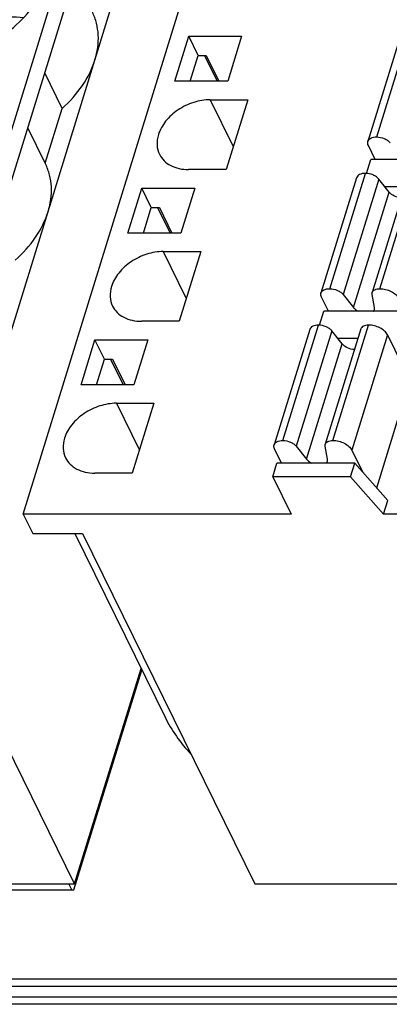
# Model space of a CAD drawing. Header units: millimetres. Extents: x 0 to 420, y 0 to 297.
# Tile 51 of 76: x 200 to 210, y 207 to 233. Entities that reach past the tile are written whole.
import ezdxf

# ---------------------------------------------------------------- set-up
doc = ezdxf.new("R2010")
doc.units = ezdxf.units.MM
doc.header["$LTSCALE"] = 23.1
doc.layers.get('0').update_dxf_attribs({"linetype": 'CONTINUOUS'})
doc.layers.add('LAY0002', color=7, linetype='CONTINUOUS')

msp = doc.modelspace()

# ---------------------------------------------------------------- linework, layer by layer
at = {"color": 7, "linetype": 'Continuous'}
for p, q in [((196.865, 219.839), (211.389, 266.838)), ((200.227, 219.839), (214.751, 266.838)), ((197.109, 219.341), (211.633, 266.341)), ((197.841, 217.849), (212.365, 264.849)), ((209.344, 229.572), (210.264, 232.548)), ((210.037, 232.434), (209.117, 229.457)), ((204.139, 231.009), (204.497, 232.168)), ((204.741, 231.671), (204.497, 232.168)), ((204.497, 232.168), (205.861, 232.168)), ((205.861, 232.168), (205.502, 231.009)), ((204.537, 231.009), (204.741, 231.671)), ((204.741, 231.671), (204.948, 231.671)), ((204.901, 231.671), (205.226, 231.009)), ((204.948, 231.671), (205.273, 231.009)), ((201.23, 230.307), (200.781, 231.223)), ((205.502, 231.009), (204.139, 231.009)), ((205.051, 230.531), (205.644, 229.322)), ((205.051, 230.531), (206.018, 230.531)), ((206.018, 230.531), (205.461, 228.729)), ((200.793, 228.892), (201.23, 230.307)), ((200.802, 228.875), (200.343, 229.808)), ((209.309, 228.988), (209.129, 229.354)), ((209.081, 228.63), (209.192, 228.988)), ((211.198, 228.988), (209.192, 228.988)), ((205.461, 228.729), (204.494, 228.729)), ((208.826, 228.517), (207.906, 225.541)), ((208.134, 225.655), (209.054, 228.632)), ((209.399, 228.481), (208.479, 225.505)), ((210.148, 228.534), (209.228, 225.557)), ((209.666, 228.147), (209.399, 228.481)), ((209.424, 225.655), (210.343, 228.632)), ((202.929, 227.092), (203.287, 228.252)), ((203.531, 227.754), (203.287, 228.252)), ((203.287, 228.252), (204.65, 228.252)), ((204.65, 228.252), (204.292, 227.092)), ((210.071, 228.283), (209.557, 228.283)), ((208.746, 225.171), (209.666, 228.147)), ((203.327, 227.092), (203.531, 227.754)), ((203.531, 227.754), (203.738, 227.754)), ((203.691, 227.754), (204.016, 227.092)), ((203.738, 227.754), (204.063, 227.092)), ((204.292, 227.092), (202.929, 227.092)), ((203.84, 226.614), (204.434, 225.405)), ((203.84, 226.614), (204.808, 226.614)), ((204.808, 226.614), (204.251, 224.813)), ((208.098, 225.071), (207.919, 225.437)), ((208.479, 225.505), (208.746, 225.171)), ((209.287, 225.171), (209.226, 225.505)), ((207.871, 224.714), (207.981, 225.071)), ((209.987, 225.071), (207.981, 225.071)), ((204.251, 224.813), (203.284, 224.813)), ((206.924, 221.738), (207.844, 224.715)), ((208.213, 221.738), (209.133, 224.715)), ((207.616, 224.601), (206.696, 221.624)), ((208.188, 224.565), (207.269, 221.588)), ((208.938, 224.617), (208.018, 221.64)), ((208.456, 224.231), (208.188, 224.565)), ((209.624, 224.466), (208.704, 221.49)), ((209.624, 224.466), (210.203, 223.285)), ((201.719, 223.176), (202.077, 224.335)), ((202.321, 223.838), (202.077, 224.335)), ((202.077, 224.335), (203.44, 224.335)), ((203.44, 224.335), (203.082, 223.176)), ((207.536, 221.254), (208.456, 224.231)), ((208.861, 224.366), (208.347, 224.366)), ((202.116, 223.176), (202.321, 223.838)), ((202.321, 223.838), (202.528, 223.838)), ((202.481, 223.838), (202.806, 223.176)), ((202.528, 223.838), (202.852, 223.176)), ((203.082, 223.176), (201.719, 223.176)), ((209.346, 220.513), (210.203, 223.285)), ((202.63, 222.698), (203.224, 221.489)), ((202.63, 222.698), (203.597, 222.698)), ((203.597, 222.698), (203.04, 220.896)), ((207.269, 221.588), (207.536, 221.254)), ((208.077, 221.254), (208.016, 221.588)), ((206.888, 221.155), (206.708, 221.521)), ((208.704, 221.49), (208.981, 220.925)), ((206.662, 220.802), (206.771, 221.155)), ((208.777, 221.155), (206.771, 221.155)), ((208.668, 220.802), (208.777, 221.155)), ((209.632, 220.191), (208.777, 221.155)), ((203.04, 220.896), (202.073, 220.896)), ((206.662, 220.802), (207.135, 219.839)), ((208.668, 220.802), (206.662, 220.802)), ((208.668, 220.802), (209.523, 219.839)), ((209.523, 219.839), (209.632, 220.191)), ((200.227, 219.839), (200.471, 219.341)), ((207.135, 219.839), (200.227, 219.839)), ((214.043, 219.839), (209.523, 219.839)), ((200.471, 219.341), (201.76, 219.341)), ((201.555, 219.341), (203.893, 214.577)), ((201.76, 219.341), (206.199, 210.297)), ((201.547, 210.297), (197.841, 217.849)), ((201.547, 210.297), (203.265, 215.856)), ((189.021, 210.297), (201.547, 210.297)), ((201.477, 210.14), (201.4, 210.297)), ((206.199, 210.297), (218.725, 210.297))]:
    msp.add_line(p, q, dxfattribs=at)
msp.add_ellipse((206.765, 214.4), major_axis=(2.939, -1.832), ratio=0.578983, start_param=-2.393368, end_param=-2.008523, dxfattribs=at)
for points, knots in [([(197.305, 232.307), (197.401, 232.602), (197.687, 233.017), (198.201, 233.427), (198.662, 233.67), (199.155, 233.821), (199.648, 233.871), (200.11, 233.814), (200.388, 233.7), (200.509, 233.627)], [0, 0, 0, 0, 0.240596, 0.373148, 0.508575, 0.642474, 0.770713, 0.890254, 1, 1, 1, 1]), ([(198.395, 231.667), (198.666, 231.712), (199.067, 231.835), (199.558, 232.09), (200.006, 232.399), (200.464, 232.861), (200.708, 233.316), (200.779, 233.547)], [0, 0, 0, 0, 0.259675, 0.391493, 0.522068, 0.772091, 1, 1, 1, 1]), ([(202.077, 231.558), (202.141, 231.765), (202.189, 232.09), (202.127, 232.508), (202.056, 232.701), (202.012, 232.791)], [0, 0, 0, 0, 0.516103, 0.760451, 1, 1, 1, 1]), ([(200.234, 232.646), (199.998, 232.681), (199.491, 232.642), (199.03, 232.438), (198.817, 232.298)], [0, 0, 0, 0, 0.483949, 1, 1, 1, 1]), ([(201.23, 230.307), (201.428, 230.483), (201.772, 230.864), (202.005, 231.325), (202.077, 231.558)], [0, 0, 0, 0, 0.521496, 1, 1, 1, 1]), ([(205.051, 230.531), (204.907, 230.531), (204.612, 230.481), (204.213, 230.287), (203.892, 230.001), (203.752, 229.755), (203.713, 229.63)], [0, 0, 0, 0, 0.253211, 0.516158, 0.770088, 1, 1, 1, 1]), ([(203.713, 229.63), (203.687, 229.545), (203.661, 229.371), (203.703, 229.198), (203.74, 229.124)], [0, 0, 0, 0, 0.51744, 1, 1, 1, 1]), ([(209.129, 229.354), (209.121, 229.371), (209.109, 229.405), (209.112, 229.441), (209.117, 229.457)], [0, 0, 0, 0, 0.525206, 1, 1, 1, 1]), ([(209.117, 229.457), (209.122, 229.475), (209.143, 229.509), (209.196, 229.545), (209.265, 229.567), (209.317, 229.572), (209.344, 229.572)], [0, 0, 0, 0, 0.202179, 0.429885, 0.696445, 1, 1, 1, 1]), ([(209.344, 229.572), (209.411, 229.572), (209.512, 229.549), (209.625, 229.486), (209.671, 229.444), (209.689, 229.421)], [0, 0, 0, 0, 0.520416, 0.774901, 1, 1, 1, 1]), ([(203.74, 229.124), (203.77, 229.063), (203.853, 228.948), (204.031, 228.822), (204.251, 228.745), (204.411, 228.729), (204.494, 228.729)], [0, 0, 0, 0, 0.226861, 0.465031, 0.722064, 1, 1, 1, 1]), ([(200.867, 227.641), (200.931, 227.848), (200.979, 228.173), (200.917, 228.591), (200.846, 228.784), (200.802, 228.874)], [0, 0, 0, 0, 0.516103, 0.760451, 1, 1, 1, 1]), ([(209.054, 228.632), (209.027, 228.632), (208.975, 228.627), (208.906, 228.605), (208.853, 228.569), (208.832, 228.535), (208.826, 228.517)], [0, 0, 0, 0, 0.303555, 0.570115, 0.797821, 1, 1, 1, 1]), ([(209.399, 228.481), (209.381, 228.504), (209.334, 228.546), (209.222, 228.609), (209.121, 228.632), (209.054, 228.632)], [0, 0, 0, 0, 0.225099, 0.479584, 1, 1, 1, 1]), ([(209.983, 228), (209.921, 228.003), (209.804, 228.034), (209.701, 228.103), (209.666, 228.147)], [0, 0, 0, 0, 0.525011, 1, 1, 1, 1]), ([(200.02, 226.39), (200.218, 226.566), (200.562, 226.948), (200.795, 227.409), (200.867, 227.641)], [0, 0, 0, 0, 0.521496, 1, 1, 1, 1]), ([(203.84, 226.614), (203.696, 226.614), (203.402, 226.564), (203.003, 226.371), (202.682, 226.084), (202.541, 225.839), (202.503, 225.714)], [0, 0, 0, 0, 0.253211, 0.516158, 0.770088, 1, 1, 1, 1]), ([(202.503, 225.714), (202.477, 225.628), (202.45, 225.454), (202.493, 225.282), (202.53, 225.207)], [0, 0, 0, 0, 0.51744, 1, 1, 1, 1]), ([(207.906, 225.541), (207.912, 225.558), (207.933, 225.593), (207.986, 225.629), (208.055, 225.651), (208.107, 225.655), (208.134, 225.655)], [0, 0, 0, 0, 0.202179, 0.429885, 0.696445, 1, 1, 1, 1]), ([(208.134, 225.655), (208.201, 225.655), (208.302, 225.632), (208.415, 225.569), (208.461, 225.527), (208.479, 225.505)], [0, 0, 0, 0, 0.520416, 0.774901, 1, 1, 1, 1]), ([(209.229, 225.557), (209.233, 225.572), (209.251, 225.602), (209.297, 225.633), (209.356, 225.651), (209.4, 225.655), (209.424, 225.655)], [0, 0, 0, 0, 0.202321, 0.430066, 0.696387, 1, 1, 1, 1]), ([(209.424, 225.655), (209.474, 225.655), (209.577, 225.641), (209.719, 225.589), (209.837, 225.512), (209.896, 225.443), (209.914, 225.406)], [0, 0, 0, 0, 0.264742, 0.536643, 0.788515, 1, 1, 1, 1]), ([(207.919, 225.437), (207.91, 225.454), (207.899, 225.488), (207.902, 225.525), (207.906, 225.541)], [0, 0, 0, 0, 0.525206, 1, 1, 1, 1]), ([(209.226, 225.505), (209.225, 225.509), (209.223, 225.527), (209.225, 225.545), (209.229, 225.557)], [0, 0, 0, 0, 0.259402, 1, 1, 1, 1]), ([(202.53, 225.207), (202.559, 225.146), (202.643, 225.032), (202.821, 224.906), (203.041, 224.829), (203.201, 224.813), (203.284, 224.813)], [0, 0, 0, 0, 0.226861, 0.465031, 0.722064, 1, 1, 1, 1]), ([(208.746, 225.171), (208.754, 225.161), (208.792, 225.12), (208.84, 225.089), (208.879, 225.071)], [0, 0, 0, 0, 0.22734, 1, 1, 1, 1]), ([(209.284, 225.12), (209.288, 225.132), (209.29, 225.149), (209.288, 225.166), (209.287, 225.171)], [0, 0, 0, 0, 0.741203, 1, 1, 1, 1]), ([(209.252, 225.071), (209.256, 225.074), (209.27, 225.088), (209.28, 225.106), (209.284, 225.12)], [0, 0, 0, 0, 0.262212, 1, 1, 1, 1]), ([(207.844, 224.715), (207.816, 224.715), (207.765, 224.711), (207.695, 224.689), (207.642, 224.653), (207.621, 224.618), (207.616, 224.601)], [0, 0, 0, 0, 0.303555, 0.570115, 0.797821, 1, 1, 1, 1]), ([(208.188, 224.565), (208.171, 224.587), (208.124, 224.629), (208.011, 224.692), (207.911, 224.715), (207.844, 224.715)], [0, 0, 0, 0, 0.225099, 0.479584, 1, 1, 1, 1]), ([(209.133, 224.715), (209.11, 224.715), (209.065, 224.711), (209.006, 224.693), (208.961, 224.662), (208.943, 224.632), (208.938, 224.617)], [0, 0, 0, 0, 0.303613, 0.569934, 0.797679, 1, 1, 1, 1]), ([(209.624, 224.466), (209.606, 224.503), (209.547, 224.572), (209.428, 224.649), (209.286, 224.701), (209.184, 224.715), (209.133, 224.715)], [0, 0, 0, 0, 0.211485, 0.463357, 0.735258, 1, 1, 1, 1]), ([(208.773, 224.083), (208.711, 224.087), (208.593, 224.117), (208.491, 224.186), (208.456, 224.231)], [0, 0, 0, 0, 0.525011, 1, 1, 1, 1]), ([(202.63, 222.698), (202.486, 222.698), (202.191, 222.647), (201.792, 222.454), (201.471, 222.167), (201.331, 221.922), (201.292, 221.797)], [0, 0, 0, 0, 0.253211, 0.516158, 0.770088, 1, 1, 1, 1]), ([(201.292, 221.797), (201.266, 221.712), (201.24, 221.538), (201.283, 221.365), (201.319, 221.291)], [0, 0, 0, 0, 0.51744, 1, 1, 1, 1]), ([(206.708, 221.521), (206.7, 221.537), (206.689, 221.572), (206.691, 221.608), (206.696, 221.624)], [0, 0, 0, 0, 0.525206, 1, 1, 1, 1]), ([(206.696, 221.624), (206.702, 221.641), (206.723, 221.676), (206.775, 221.712), (206.845, 221.734), (206.896, 221.738), (206.924, 221.738)], [0, 0, 0, 0, 0.202179, 0.429885, 0.696445, 1, 1, 1, 1]), ([(206.924, 221.738), (206.991, 221.738), (207.091, 221.715), (207.204, 221.653), (207.251, 221.611), (207.269, 221.588)], [0, 0, 0, 0, 0.520416, 0.774901, 1, 1, 1, 1]), ([(208.016, 221.588), (208.015, 221.593), (208.013, 221.61), (208.014, 221.628), (208.018, 221.641)], [0, 0, 0, 0, 0.259402, 1, 1, 1, 1]), ([(208.018, 221.641), (208.023, 221.656), (208.041, 221.685), (208.086, 221.716), (208.146, 221.735), (208.19, 221.738), (208.213, 221.738)], [0, 0, 0, 0, 0.202321, 0.430066, 0.696387, 1, 1, 1, 1]), ([(208.213, 221.738), (208.264, 221.738), (208.366, 221.725), (208.509, 221.672), (208.627, 221.595), (208.686, 221.526), (208.704, 221.49)], [0, 0, 0, 0, 0.264742, 0.536643, 0.788515, 1, 1, 1, 1]), ([(201.319, 221.291), (201.349, 221.23), (201.432, 221.115), (201.61, 220.989), (201.83, 220.912), (201.99, 220.896), (202.073, 220.896)], [0, 0, 0, 0, 0.226861, 0.465031, 0.722064, 1, 1, 1, 1]), ([(207.536, 221.254), (207.544, 221.244), (207.582, 221.203), (207.63, 221.173), (207.668, 221.154)], [0, 0, 0, 0, 0.22734, 1, 1, 1, 1]), ([(208.042, 221.154), (208.046, 221.158), (208.06, 221.172), (208.07, 221.189), (208.074, 221.203)], [0, 0, 0, 0, 0.262212, 1, 1, 1, 1]), ([(208.074, 221.203), (208.078, 221.215), (208.08, 221.233), (208.078, 221.25), (208.077, 221.254)], [0, 0, 0, 0, 0.741203, 1, 1, 1, 1])]:
    msp.add_open_spline(points, degree=3, knots=knots, dxfattribs=at)
at = {"layer": 'LAY0002', "color": 7, "linetype": 'Continuous'}
for p, q in [((201.536, 210.14), (203.288, 215.81)), ((193.366, 210.14), (201.536, 210.14)), ((223.692, 207.649), (184.713, 207.649)), ((223.823, 207.835), (184.843, 207.835)), ((245.214, 207.373), (183.779, 207.373)), ((245.083, 207.187), (183.648, 207.187))]:
    msp.add_line(p, q, dxfattribs=at)

doc.saveas('drawing.dxf')
